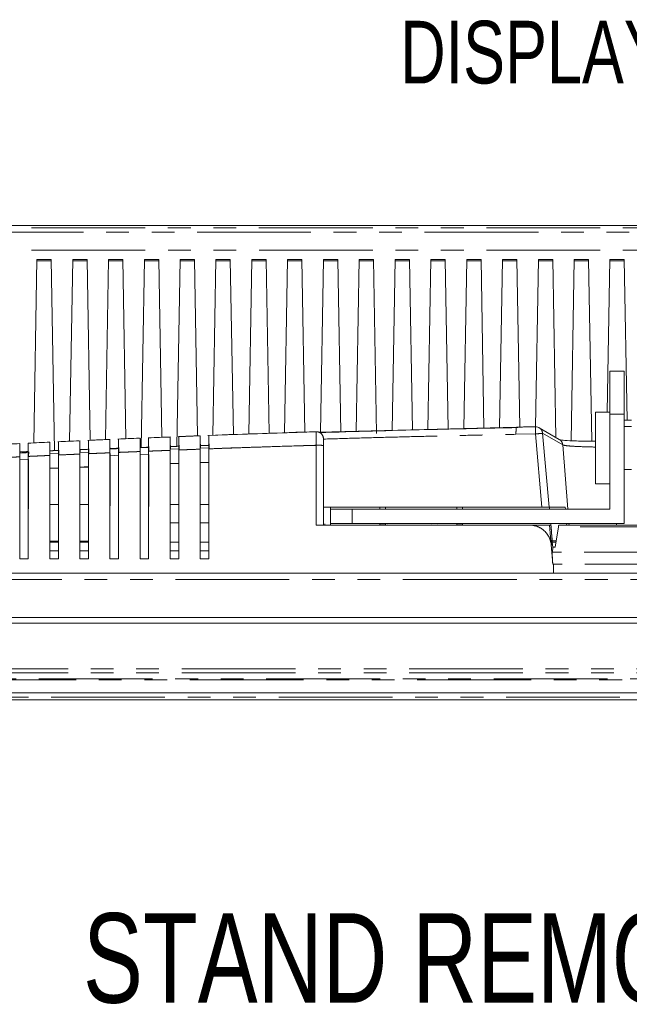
# Model space of a CAD drawing. Header units: millimetres. Extents: x 19 to 844, y 7 to 552.
# Tile 17 of 177: x 140 to 174, y 91 to 146. Entities that reach past the tile are written whole.
import ezdxf

# ---------------------------------------------------------------- set-up
doc = ezdxf.new("R2010")
doc.units = ezdxf.units.MM
doc.linetypes.add('PHANTOM', pattern=[12.7, 6.35, -1.27, 1.27, -1.27, 1.27, -1.27])
doc.styles.add('SLDTEXTSTYLE0', font='TXT', dxfattribs={"width": 0.75})

msp = doc.modelspace()

# ---------------------------------------------------------------- linework, layer by layer
at = {"color": 7, "linetype": 'Continuous', "lineweight": 15}
for p, q in [((102.648, 134.211), (270.648, 134.211)), ((141.048, 132.331), (140.869, 122.083)), ((141.848, 132.331), (141.048, 132.331)), ((142.035, 121.651), (141.848, 132.331)), ((143.048, 132.331), (142.871, 122.168)), ((143.848, 132.331), (143.048, 132.331)), ((144.025, 122.228), (143.848, 132.331)), ((145.048, 132.331), (144.873, 122.266)), ((145.848, 132.331), (145.048, 132.331)), ((146.023, 122.315), (145.848, 132.331)), ((147.048, 132.331), (146.865, 121.826)), ((147.848, 132.331), (147.048, 132.331)), ((148.022, 122.398), (147.848, 132.331)), ((149.048, 132.331), (148.866, 121.89)), ((149.848, 132.331), (149.048, 132.331)), ((150.02, 122.476), (149.848, 132.331)), ((151.048, 132.331), (150.877, 122.5)), ((151.848, 132.331), (151.048, 132.331)), ((152.019, 122.539), (151.848, 132.331)), ((153.048, 132.331), (152.878, 122.569)), ((153.848, 132.331), (153.048, 132.331)), ((154.018, 122.609), (153.848, 132.331)), ((155.048, 132.331), (154.879, 122.639)), ((155.848, 132.331), (155.048, 132.331)), ((156.017, 122.678), (155.848, 132.331)), ((157.048, 132.331), (156.88, 122.685)), ((157.848, 132.331), (157.048, 132.331)), ((158.017, 122.69), (157.848, 132.331)), ((159.048, 132.331), (158.88, 122.714)), ((159.848, 132.331), (159.048, 132.331)), ((160.018, 122.611), (159.848, 132.331)), ((161.048, 132.331), (160.881, 122.77)), ((161.848, 132.331), (161.048, 132.331)), ((162.015, 122.802), (161.848, 132.331)), ((163.048, 132.331), (162.882, 122.825)), ((163.848, 132.331), (163.048, 132.331)), ((164.014, 122.851), (163.848, 132.331)), ((165.048, 132.331), (164.883, 122.87)), ((165.848, 132.331), (165.048, 132.331)), ((166.013, 122.895), (165.848, 132.331)), ((167.048, 132.331), (166.884, 122.914)), ((167.848, 132.331), (167.048, 132.331)), ((168.012, 122.966), (167.848, 132.331)), ((169.048, 132.331), (168.885, 122.983)), ((169.848, 132.331), (169.048, 132.331)), ((170.022, 122.388), (169.848, 132.331)), ((171.048, 132.331), (170.872, 122.203)), ((171.848, 132.331), (171.048, 132.331)), ((172.026, 122.177), (171.848, 132.331)), ((173.048, 132.331), (172.899, 123.791)), ((173.848, 132.331), (173.048, 132.331)), ((174.005, 123.351), (173.848, 132.331)), ((173.848, 126.091), (173.048, 126.091)), ((173.048, 126.091), (173.048, 123.691)), ((173.848, 126.091), (173.848, 123.691)), ((173.048, 123.791), (172.248, 123.791)), ((172.248, 123.791), (172.248, 119.791)), ((173.048, 118.391), (173.048, 123.691)), ((173.848, 123.691), (173.848, 117.591)), ((173.848, 123.351), (174.248, 123.351)), ((156.674, 122.701), (150.587, 122.49)), ((156.637, 122.685), (156.638, 122.708)), ((167.83, 122.962), (156.775, 122.682)), ((167.83, 122.962), (156.775, 122.682)), ((170.214, 122.277), (169.086, 122.932)), ((174.248, 122.991), (173.848, 122.991)), ((143.456, 122.194), (142.211, 122.137)), ((142.248, 122.148), (142.248, 122.139)), ((142.248, 122.148), (142.248, 122.139)), ((143.448, 122.194), (143.448, 122.203)), ((143.448, 122.194), (143.448, 122.203)), ((145.136, 122.269), (143.892, 122.214)), ((143.928, 122.224), (143.928, 122.215)), ((143.928, 122.224), (143.928, 122.215)), ((145.128, 122.268), (145.128, 122.277)), ((145.128, 122.268), (145.128, 122.277)), ((146.816, 122.34), (145.573, 122.287)), ((145.608, 122.297), (145.608, 122.289)), ((145.608, 122.297), (145.608, 122.289)), ((146.808, 122.34), (146.808, 122.348)), ((146.808, 122.34), (146.808, 122.348)), ((148.496, 122.408), (147.254, 122.358)), ((147.288, 122.368), (147.288, 122.359)), ((147.288, 122.368), (147.288, 122.359)), ((147.288, 122.333), (147.288, 121.847)), ((147.288, 122.333), (147.288, 121.847)), ((148.488, 122.408), (148.488, 122.416)), ((148.488, 122.408), (148.488, 122.416)), ((150.176, 122.474), (148.935, 122.426)), ((148.968, 122.435), (148.968, 122.2)), ((148.968, 122.435), (148.968, 122.2)), ((150.168, 122.474), (150.168, 122.482)), ((150.168, 122.474), (150.168, 122.482)), ((140.111, 121.503), (140.111, 121.567)), ((140.591, 121.59), (140.589, 121.329)), ((142.27, 121.669), (142.268, 121.406)), ((143.928, 121.557), (143.448, 121.537)), ((143.468, 121.538), (143.47, 121.724)), ((143.95, 121.745), (143.948, 121.481)), ((145.128, 121.496), (145.132, 121.496)), ((145.132, 121.496), (145.129, 115.611)), ((145.148, 121.731), (145.149, 121.798)), ((145.629, 121.818), (145.627, 121.552)), ((146.812, 121.567), (146.809, 115.611)), ((146.828, 121.801), (146.828, 121.869)), ((147.308, 121.889), (147.306, 121.621)), ((148.968, 121.752), (148.488, 121.735)), ((148.488, 121.635), (148.491, 121.635)), ((148.491, 121.635), (148.489, 115.611)), ((148.506, 121.736), (148.507, 121.937)), ((148.969, 115.611), (148.972, 121.656)), ((148.987, 121.956), (148.985, 121.688)), ((150.648, 121.812), (150.168, 121.796)), ((150.168, 121.7), (150.171, 121.701)), ((150.171, 121.701), (150.169, 115.611)), ((150.185, 121.796), (150.187, 122.003)), ((150.649, 115.611), (150.651, 121.721)), ((150.666, 122.021), (150.665, 121.751)), ((157.048, 117.491), (157.048, 121.931)), ((157.048, 121.791), (157.048, 118.491)), ((140.092, 121.267), (140.089, 115.611)), ((140.569, 115.611), (140.572, 121.147)), ((142.248, 121.486), (141.768, 121.466)), ((141.768, 121.346), (141.772, 121.346)), ((141.772, 121.346), (141.769, 115.611)), ((141.788, 121.314), (141.788, 121.314)), ((142.252, 121.186), (142.248, 121.185)), ((142.249, 115.611), (142.252, 121.371)), ((143.448, 121.423), (143.452, 121.423)), ((143.452, 121.423), (143.449, 115.611)), ((143.467, 121.38), (143.467, 121.38)), ((143.929, 115.611), (143.932, 121.447)), ((145.609, 115.611), (145.612, 121.369)), ((147.289, 115.611), (147.292, 121.437)), ((148.488, 120.933), (148.968, 120.95)), ((148.972, 121.42), (148.968, 121.419)), ((150.168, 120.993), (150.648, 121.01)), ((150.648, 120.988), (150.168, 120.971)), ((150.651, 121.472), (150.648, 121.471)), ((141.768, 120.664), (142.248, 120.684)), ((142.248, 120.665), (141.768, 120.645)), ((143.448, 120.735), (143.928, 120.755)), ((143.928, 120.735), (143.448, 120.715)), ((148.968, 120.929), (148.488, 120.912)), ((173.848, 120.591), (174.248, 120.591)), ((172.248, 119.791), (173.048, 119.791)), ((141.768, 118.635), (142.248, 118.635)), ((143.448, 118.635), (143.928, 118.635)), ((148.968, 118.635), (148.488, 118.635)), ((150.648, 118.635), (150.168, 118.635)), ((169.248, 118.491), (157.048, 118.491)), ((157.448, 118.491), (157.448, 117.571)), ((158.648, 118.391), (157.448, 118.391)), ((158.648, 118.391), (173.048, 118.391)), ((160.2, 118.391), (160.2, 118.491)), ((160.52, 118.491), (160.52, 118.391)), ((164.488, 118.391), (164.488, 118.491)), ((164.808, 118.491), (164.808, 118.391)), ((169.648, 118.491), (170.549, 118.491)), ((169.671, 118.391), (169.663, 118.491)), ((170.549, 118.491), (170.558, 118.391)), ((148.968, 117.619), (148.488, 117.618)), ((150.648, 117.619), (150.168, 117.619)), ((157.048, 117.491), (168.606, 117.491)), ((157.128, 117.491), (157.128, 117.571)), ((158.648, 117.591), (157.448, 117.591)), ((157.448, 117.571), (157.448, 117.491)), ((173.848, 117.591), (158.648, 117.591)), ((160.2, 117.571), (160.2, 117.591)), ((160.2, 117.571), (160.52, 117.571)), ((160.2, 117.571), (160.2, 117.491)), ((160.52, 117.591), (160.52, 117.571)), ((160.52, 117.571), (160.52, 117.491)), ((160.648, 117.507), (160.632, 117.491)), ((163.064, 117.491), (163.048, 117.507)), ((163.448, 117.507), (163.432, 117.491)), ((164.488, 117.571), (164.488, 117.591)), ((164.488, 117.571), (164.808, 117.571)), ((164.488, 117.507), (164.488, 117.571)), ((164.808, 117.591), (164.808, 117.571)), ((164.808, 117.571), (164.808, 117.507)), ((165.864, 117.491), (165.848, 117.507)), ((168.645, 117.491), (168.568, 117.491)), ((168.834, 117.491), (169.748, 117.491)), ((169.671, 117.491), (169.853, 115.318)), ((169.828, 116.611), (169.742, 117.591)), ((170.164, 117.396), (169.978, 116.255)), ((203.099, 117.491), (170.198, 117.491)), ((170.628, 117.591), (170.637, 117.491)), ((173.41, 117.492), (173.41, 117.591)), ((143.448, 116.599), (143.928, 116.599)), ((169.84, 116.396), (169.735, 116.771)), ((169.828, 116.611), (170.036, 116.611)), ((141.768, 116.531), (141.768, 116.531)), ((142.249, 116.531), (141.769, 116.531)), ((143.448, 116.531), (143.448, 116.531)), ((143.929, 116.531), (143.449, 116.531)), ((148.488, 116.531), (148.488, 116.531)), ((148.968, 116.531), (148.489, 116.531)), ((150.168, 116.531), (150.168, 116.531)), ((150.648, 116.531), (150.169, 116.531)), ((169.763, 116.396), (169.853, 115.318)), ((170.023, 116.531), (169.828, 116.531)), ((169.852, 116.256), (169.831, 115.984)), ((169.852, 116.256), (169.84, 116.396)), ((169.852, 116.256), (169.978, 116.255)), ((169.852, 116.256), (169.978, 116.255)), ((140.088, 115.611), (140.568, 115.611)), ((142.248, 115.611), (141.768, 115.611)), ((143.928, 115.611), (143.448, 115.611)), ((145.128, 115.611), (145.608, 115.611)), ((146.808, 115.611), (147.289, 115.613)), ((146.808, 115.611), (147.288, 115.611)), ((148.488, 115.611), (148.969, 115.613)), ((148.968, 115.611), (148.488, 115.611)), ((150.648, 115.611), (150.168, 115.611)), ((313.406, 114.811), (59.89, 114.811)), ((108.761, 112.332), (313.406, 112.331)), ((108.771, 112.331), (313.41, 112.331)), ((108.678, 112.011), (313.425, 112.011)), ((313.937, 108.131), (59.36, 108.131)), ((313.3, 107.731), (59.997, 107.731))]:
    msp.add_line(p, q, dxfattribs=at)
at = {"color": 8, "linetype": 'PHANTOM', "lineweight": 0}
for p, q in [((102.648, 134.099), (270.648, 134.099)), ((270.648, 133.852), (102.648, 133.852)), ((102.651, 132.841), (270.648, 132.841)), ((141.047, 132.251), (141.85, 132.251)), ((143.047, 132.251), (143.85, 132.251)), ((145.047, 132.251), (145.85, 132.251)), ((147.047, 132.251), (147.85, 132.251)), ((149.047, 132.251), (149.85, 132.251)), ((151.047, 132.251), (151.85, 132.251)), ((153.047, 132.251), (153.85, 132.251)), ((155.047, 132.251), (155.85, 132.251)), ((157.047, 132.251), (157.85, 132.251)), ((159.047, 132.251), (159.85, 132.251)), ((161.047, 132.251), (161.85, 132.251)), ((163.047, 132.251), (163.85, 132.251)), ((165.047, 132.251), (165.85, 132.251)), ((167.047, 132.251), (167.85, 132.251)), ((169.047, 132.251), (169.85, 132.251)), ((171.047, 132.251), (171.85, 132.251)), ((173.047, 132.251), (173.85, 132.251)), ((173.048, 123.691), (173.848, 123.691)), ((169.648, 118.491), (169.286, 122.618)), ((169.286, 122.618), (170.408, 121.967)), ((167.797, 122.562), (168.889, 122.583)), ((168.889, 122.583), (169.248, 118.491)), ((156.646, 121.951), (156.648, 117.491)), ((170.695, 118.391), (170.408, 121.967)), ((140.088, 121.146), (140.568, 121.168)), ((145.128, 121.369), (145.608, 121.389)), ((146.808, 121.438), (147.288, 121.457)), ((157.048, 117.571), (157.048, 118.491)), ((158.648, 117.591), (158.648, 118.391)), ((203.132, 117.396), (170.164, 117.396)), ((170.767, 117.491), (170.759, 117.591)), ((141.768, 116.051), (141.768, 116.051)), ((141.769, 116.051), (142.249, 116.051)), ((143.448, 116.051), (143.448, 116.051)), ((143.449, 116.051), (143.929, 116.051)), ((148.488, 116.051), (148.488, 116.051)), ((148.489, 116.051), (148.968, 116.051)), ((150.168, 116.051), (150.168, 116.051)), ((150.169, 116.051), (150.648, 116.051)), ((169.84, 116.396), (169.763, 116.396)), ((203.363, 115.984), (169.831, 115.984)), ((169.853, 115.318), (169.897, 115.319)), ((169.897, 115.319), (169.895, 114.811)), ((203.399, 115.319), (169.897, 115.319)), ((59.89, 114.446), (313.406, 114.446)), ((60.236, 109.474), (313.061, 109.474)), ((60.236, 109.248), (313.061, 109.248)), ((312.607, 108.911), (60.69, 108.911)), ((60.69, 108.845), (312.607, 108.845)), ((313.3, 107.891), (59.997, 107.891))]:
    msp.add_line(p, q, dxfattribs=at)
at = {"color": 7, "linetype": 'Continuous', "lineweight": 15, "flags": 128}
for points in [[(156.637, 122.693), (156.637, 122.695), (156.637, 122.708)], [(156.637, 122.693), (156.637, 122.695), (156.637, 122.708)], [(150.168, 115.611), (150.437, 115.612), (150.648, 115.612)]]:
    msp.add_lwpolyline(points, dxfattribs=at)
at = {"color": 7, "linetype": 'Continuous', "lineweight": 15}
for start, end in [(72.0544, 91.0599), (51.5967, 72.0544)]:
    msp.add_arc((168.889, 122.583), 0.4, start, end, dxfattribs=at)
for points in [[(150.648, 122.5), (152.648, 122.576), (154.644, 122.645), (156.637, 122.708)], [(150.648, 122.5), (152.648, 122.576), (154.644, 122.645), (156.637, 122.708)], [(140.088, 122.046), (139.688, 122.026), (139.288, 122.007), (138.888, 121.987)], [(141.768, 122.126), (141.368, 122.107), (140.968, 122.088), (140.568, 122.069)], [(143.928, 122.224), (144.329, 122.242), (144.729, 122.259), (145.128, 122.277)], [(143.928, 122.224), (144.329, 122.242), (144.729, 122.259), (145.128, 122.277)], [(147.288, 122.368), (147.688, 122.384), (148.088, 122.4), (148.488, 122.416)], [(147.288, 122.368), (147.688, 122.384), (148.088, 122.4), (148.488, 122.416)], [(140.088, 121.516), (140.248, 121.524), (140.408, 121.531), (140.568, 121.539)], [(145.128, 121.742), (145.288, 121.749), (145.448, 121.755), (145.608, 121.762)], [(146.808, 121.811), (146.968, 121.818), (147.128, 121.824), (147.288, 121.831)], [(157.048, 118.496), (157.048, 118.161), (157.048, 117.826), (157.048, 117.491)], [(169.748, 117.491), (169.782, 117.08), (169.817, 116.668), (169.852, 116.256)]]:
    msp.add_open_spline(points, degree=3, dxfattribs=at)
at = {"color": 8, "linetype": 'PHANTOM', "lineweight": 0}
for points, knots in [([(156.646, 121.951), (156.645, 122.011), (156.643, 122.128), (156.641, 122.323), (156.638, 122.521), (156.635, 122.665), (156.637, 122.68), (156.637, 122.685)], [0, 0, 0, 0, 0.166958, 0.322223, 0.574189, 0.858461, 1, 1, 1, 1]), ([(167.816, 122.934), (167.816, 122.934), (167.812, 122.918), (167.806, 122.85), (167.799, 122.719), (167.798, 122.615), (167.797, 122.562)], [0, 0, 0, 0, 0.013033, 0.346817, 0.672719, 1, 1, 1, 1]), ([(168.889, 122.583), (168.888, 122.637), (168.887, 122.691), (168.885, 122.791), (168.884, 122.836), (168.883, 122.911), (168.882, 122.94), (168.881, 122.977), (168.881, 122.985), (168.881, 122.982)], [0, 0, 0, 0, 0.25, 0.25, 0.5, 0.5, 0.75, 0.75, 1, 1, 1, 1]), ([(169.286, 122.618), (169.277, 122.617), (169.231, 122.613), (169.085, 122.6), (168.987, 122.592), (168.889, 122.583)], [0, 0, 0, 0, 0.5, 0.5, 1, 1, 1, 1]), ([(169.134, 122.894), (169.142, 122.89), (169.192, 122.861), (169.255, 122.764), (169.276, 122.667), (169.286, 122.618)], [0, 0, 0, 0, 0.0776322, 0.5388161, 1, 1, 1, 1]), ([(157.049, 122.294), (157.646, 122.312), (158.84, 122.347), (160.631, 122.397), (162.422, 122.443), (164.214, 122.486), (166.005, 122.526), (167.2, 122.55), (167.797, 122.562)], [0, 0, 0, 0, 0.166669, 0.333337, 0.500004, 0.66667, 0.833335, 1, 1, 1, 1]), ([(170.408, 121.967), (170.398, 122.016), (170.379, 122.114), (170.301, 122.223), (170.233, 122.259), (170.208, 122.272)], [0, 0, 0, 0, 0.391089, 0.782178, 1, 1, 1, 1]), ([(143.928, 121.48), (144.012, 121.484), (144.212, 121.492), (144.528, 121.505), (144.845, 121.518), (145.045, 121.527), (145.128, 121.53)], [0, 0, 0, 0, 0.208404, 0.5, 0.791725, 1, 1, 1, 1]), ([(145.608, 121.552), (145.692, 121.555), (145.892, 121.564), (146.208, 121.576), (146.525, 121.588), (146.725, 121.597), (146.808, 121.6)], [0, 0, 0, 0, 0.208401, 0.5, 0.791723, 1, 1, 1, 1]), ([(147.288, 121.621), (147.372, 121.624), (147.572, 121.632), (147.888, 121.644), (148.205, 121.656), (148.405, 121.664), (148.488, 121.667)], [0, 0, 0, 0, 0.208398, 0.5, 0.791721, 1, 1, 1, 1]), ([(148.968, 121.687), (149.052, 121.69), (149.252, 121.698), (149.652, 121.712), (149.968, 121.724), (150.168, 121.731)], [0, 0, 0, 0, 0.208395, 0.5, 1, 1, 1, 1]), ([(150.648, 121.75), (150.908, 121.76), (151.501, 121.782), (152.5, 121.817), (153.824, 121.861), (155.23, 121.906), (156.23, 121.937), (156.646, 121.951)], [0, 0, 0, 0, 0.129832, 0.296498, 0.499998, 0.791884, 1, 1, 1, 1]), ([(156.646, 121.951), (156.656, 121.951), (156.679, 121.951), (156.716, 121.951), (156.76, 121.951), (156.817, 121.95), (156.878, 121.949), (156.939, 121.947), (156.988, 121.943), (157.023, 121.939), (157.045, 121.935), (157.047, 121.933), (157.048, 121.931)], [0, 0, 0, 0, 0.0482657, 0.1078963, 0.1796405, 0.264093, 0.3915815, 0.5118127, 0.6404208, 0.7660514, 0.8864737, 1, 1, 1, 1]), ([(170.408, 121.967), (170.476, 121.95), (170.612, 121.915), (171.266, 121.878), (171.85, 121.855), (172.209, 121.852), (172.248, 121.852)], [0, 0, 0, 0, 0.327262, 0.653382, 0.962268, 1, 1, 1, 1]), ([(138.888, 121.248), (138.972, 121.252), (139.172, 121.262), (139.488, 121.276), (139.805, 121.291), (140.005, 121.3), (140.088, 121.304)], [0, 0, 0, 0, 0.208413, 0.499999, 0.791731, 1, 1, 1, 1]), ([(140.568, 121.328), (140.652, 121.332), (140.852, 121.341), (141.168, 121.355), (141.485, 121.369), (141.685, 121.378), (141.768, 121.382)], [0, 0, 0, 0, 0.2084102, 0.4999995, 0.7917291, 1, 1, 1, 1]), ([(142.248, 121.405), (142.332, 121.409), (142.532, 121.418), (142.848, 121.432), (143.165, 121.445), (143.365, 121.454), (143.448, 121.458)], [0, 0, 0, 0, 0.208407, 0.5, 0.791727, 1, 1, 1, 1])]:
    msp.add_open_spline(points, degree=3, knots=knots, dxfattribs=at)
at = {"color": 7, "linetype": 'Continuous', "lineweight": 15}
for points, knots in [([(157.048, 122.308), (157.048, 122.322), (157.047, 122.349), (157.041, 122.389), (157.031, 122.428), (157.017, 122.466), (156.999, 122.502), (156.978, 122.535), (156.955, 122.566), (156.93, 122.593), (156.903, 122.617), (156.876, 122.637), (156.848, 122.655), (156.821, 122.669), (156.794, 122.681), (156.768, 122.69), (156.743, 122.697), (156.719, 122.702), (156.697, 122.705), (156.676, 122.707), (156.656, 122.708), (156.644, 122.708), (156.638, 122.708)], [0, 0, 0, 0, 0.0633015, 0.1270712, 0.1908953, 0.2543528, 0.3170297, 0.378534, 0.4385073, 0.4966345, 0.5526499, 0.6063402, 0.6575441, 0.7061496, 0.7520894, 0.795335, 0.8358908, 0.8737874, 0.9090759, 0.9418222, 0.9721028, 1, 1, 1, 1]), ([(167.897, 122.937), (166.188, 122.901), (162.489, 122.824), (158.791, 122.715), (156.801, 122.656)], [0, 0, 0, 0, 0.461937, 1, 1, 1, 1]), ([(167.829, 122.963), (167.827, 122.962), (167.822, 122.961), (167.818, 122.943), (167.816, 122.934)], [0, 0, 0, 0, 0.5282516, 1, 1, 1, 1]), ([(168.881, 122.982), (168.831, 122.981), (168.73, 122.979), (168.579, 122.977), (168.429, 122.974), (168.291, 122.971), (168.176, 122.969), (168.101, 122.967), (168.023, 122.966), (167.938, 122.964), (167.863, 122.963), (167.829, 122.963)], [0, 0, 0, 0, 0.143561, 0.286855, 0.429925, 0.572716, 0.67956, 0.757405, 0.78621, 0.903493, 1, 1, 1, 1]), ([(140.088, 121.304), (140.088, 121.32), (140.088, 121.354), (140.088, 121.403), (140.088, 121.453), (140.088, 121.504), (140.088, 121.553), (140.088, 121.63), (140.089, 121.733), (140.088, 121.834), (140.088, 121.91), (140.088, 121.963), (140.088, 122.004), (140.088, 122.031), (140.088, 122.046), (140.088, 122.046), (140.088, 122.046)], [0, 0, 0, 0, 0.040122, 0.081154, 0.123044, 0.165729, 0.209139, 0.253194, 0.370491, 0.502026, 0.58754, 0.672971, 0.757588, 0.840695, 0.921673, 1, 1, 1, 1]), ([(140.568, 122.069), (140.568, 122.069), (140.568, 122.07), (140.568, 122.066), (140.568, 122.057), (140.568, 122.044), (140.568, 122.026), (140.568, 122.003), (140.568, 121.975), (140.568, 121.943), (140.568, 121.907), (140.568, 121.85), (140.568, 121.76), (140.568, 121.643), (140.568, 121.528), (140.568, 121.428), (140.568, 121.361), (140.568, 121.328)], [0, 0, 0, 0, 0.047105, 0.095199, 0.144176, 0.193916, 0.244286, 0.295143, 0.346334, 0.3977, 0.449079, 0.500309, 0.616791, 0.748075, 0.835081, 0.91923, 1, 1, 1, 1]), ([(141.768, 121.382), (141.768, 121.399), (141.768, 121.432), (141.768, 121.482), (141.768, 121.532), (141.768, 121.582), (141.768, 121.632), (141.768, 121.709), (141.769, 121.812), (141.768, 121.914), (141.768, 121.99), (141.768, 122.043), (141.768, 122.084), (141.768, 122.111), (141.768, 122.126), (141.768, 122.126), (141.768, 122.126)], [0, 0, 0, 0, 0.040101, 0.081118, 0.122998, 0.165681, 0.209095, 0.25316, 0.37063, 0.502011, 0.587501, 0.672924, 0.757543, 0.840662, 0.921657, 1, 1, 1, 1]), ([(143.414, 122.201), (143.201, 122.191), (142.813, 122.174), (142.424, 122.156), (142.248, 122.148)], [0, 0, 0, 0, 0.546761, 1, 1, 1, 1]), ([(143.414, 122.201), (143.201, 122.191), (142.813, 122.174), (142.424, 122.156), (142.248, 122.148)], [0, 0, 0, 0, 0.546761, 1, 1, 1, 1]), ([(142.248, 122.124), (142.248, 122.119), (142.248, 122.104), (142.248, 121.956), (142.248, 121.712), (142.248, 121.508), (142.248, 121.405)], [0, 0, 0, 0, 0.144575, 0.428232, 0.711889, 1, 1, 1, 1]), ([(143.448, 121.458), (143.448, 121.561), (143.448, 121.766), (143.448, 122.011), (143.448, 122.16), (143.448, 122.174), (143.448, 122.179)], [0, 0, 0, 0, 0.288964, 0.573523, 0.857362, 1, 1, 1, 1]), ([(143.928, 122.2), (143.928, 122.195), (143.928, 122.181), (143.928, 122.032), (143.928, 121.787), (143.928, 121.583), (143.928, 121.48)], [0, 0, 0, 0, 0.144269, 0.428022, 0.711774, 1, 1, 1, 1]), ([(145.128, 121.53), (145.128, 121.634), (145.128, 121.839), (145.128, 122.085), (145.128, 122.234), (145.128, 122.249), (145.128, 122.254)], [0, 0, 0, 0, 0.289048, 0.573744, 0.857708, 1, 1, 1, 1]), ([(146.774, 122.347), (146.561, 122.338), (146.173, 122.321), (145.784, 122.305), (145.608, 122.297)], [0, 0, 0, 0, 0.546828, 1, 1, 1, 1]), ([(146.774, 122.347), (146.561, 122.338), (146.173, 122.321), (145.784, 122.305), (145.608, 122.297)], [0, 0, 0, 0, 0.546828, 1, 1, 1, 1]), ([(145.608, 122.274), (145.608, 122.269), (145.608, 122.254), (145.608, 122.105), (145.608, 121.86), (145.608, 121.655), (145.608, 121.552)], [0, 0, 0, 0, 0.143972, 0.427818, 0.711663, 1, 1, 1, 1]), ([(146.808, 121.6), (146.808, 121.704), (146.808, 121.91), (146.808, 122.156), (146.808, 122.305), (146.808, 122.32), (146.808, 122.325)], [0, 0, 0, 0, 0.289128, 0.573959, 0.858044, 1, 1, 1, 1]), ([(147.288, 122.344), (147.288, 122.339), (147.288, 122.325), (147.288, 122.175), (147.288, 121.929), (147.288, 121.724), (147.288, 121.621)], [0, 0, 0, 0, 0.143683, 0.427619, 0.711556, 1, 1, 1, 1]), ([(148.488, 121.667), (148.488, 121.771), (148.488, 121.978), (148.488, 122.225), (148.488, 122.374), (148.488, 122.388), (148.488, 122.393)], [0, 0, 0, 0, 0.289207, 0.574168, 0.858371, 1, 1, 1, 1]), ([(150.134, 122.481), (149.921, 122.473), (149.533, 122.458), (149.144, 122.442), (148.968, 122.435)], [0, 0, 0, 0, 0.546897, 1, 1, 1, 1]), ([(150.134, 122.481), (149.921, 122.473), (149.533, 122.458), (149.144, 122.442), (148.968, 122.435)], [0, 0, 0, 0, 0.546897, 1, 1, 1, 1]), ([(148.968, 122.412), (148.968, 122.407), (148.968, 122.393), (148.968, 122.243), (148.968, 121.996), (148.968, 121.791), (148.968, 121.687)], [0, 0, 0, 0, 0.143403, 0.427427, 0.711451, 1, 1, 1, 1]), ([(150.168, 121.731), (150.168, 121.836), (150.168, 122.043), (150.168, 122.29), (150.168, 122.44), (150.168, 122.454), (150.168, 122.459)], [0, 0, 0, 0, 0.289282, 0.574372, 0.858689, 1, 1, 1, 1]), ([(150.648, 122.477), (150.648, 122.472), (150.648, 122.458), (150.648, 122.307), (150.648, 122.06), (150.648, 121.854), (150.648, 121.75)], [0, 0, 0, 0, 0.1425664, 0.4275214, 0.7123365, 1, 1, 1, 1]), ([(157.048, 121.931), (157.048, 121.942), (157.048, 121.969), (157.048, 122.019), (157.048, 122.081), (157.048, 122.147), (157.048, 122.205), (157.048, 122.252), (157.048, 122.287), (157.048, 122.303), (157.048, 122.308), (157.048, 122.308), (157.048, 122.308)], [0, 0, 0, 0, 0.054237, 0.127639, 0.249743, 0.374329, 0.504522, 0.634284, 0.757362, 0.876568, 0.952314, 1, 1, 1, 1]), ([(172.248, 122.177), (172.205, 122.176), (171.796, 122.173), (171.143, 122.187), (170.44, 122.216), (170.308, 122.244), (170.242, 122.259)], [0, 0, 0, 0, 0.037919, 0.360655, 0.681397, 1, 1, 1, 1]), ([(140.568, 121.604), (140.568, 121.603), (140.567, 121.603), (140.561, 121.601), (140.552, 121.6), (140.538, 121.598), (140.52, 121.596), (140.496, 121.594), (140.463, 121.592), (140.422, 121.589), (140.377, 121.587), (140.329, 121.585), (140.282, 121.583), (140.237, 121.582), (140.195, 121.581), (140.147, 121.581), (140.098, 121.582), (140.092, 121.584), (140.088, 121.585)], [0, 0, 0, 0, 0.042962, 0.084344, 0.124867, 0.165299, 0.206411, 0.24894, 0.312157, 0.374389, 0.43685, 0.499704, 0.56249, 0.625067, 0.687388, 0.750745, 0.874904, 1, 1, 1, 1]), ([(140.568, 121.604), (140.568, 121.603), (140.567, 121.603), (140.561, 121.601), (140.552, 121.6), (140.538, 121.598), (140.52, 121.596), (140.496, 121.594), (140.463, 121.592), (140.422, 121.589), (140.377, 121.587), (140.329, 121.585), (140.282, 121.583), (140.237, 121.582), (140.195, 121.581), (140.147, 121.581), (140.098, 121.582), (140.092, 121.584), (140.088, 121.585)], [0, 0, 0, 0, 0.042962, 0.084344, 0.124867, 0.165299, 0.206411, 0.24894, 0.312157, 0.374389, 0.43685, 0.499704, 0.56249, 0.625067, 0.687388, 0.750745, 0.874904, 1, 1, 1, 1]), ([(140.088, 121.585), (140.089, 121.585), (140.09, 121.584), (140.096, 121.583), (140.106, 121.582), (140.12, 121.582), (140.137, 121.581), (140.158, 121.581), (140.182, 121.581), (140.208, 121.582), (140.237, 121.582), (140.267, 121.583), (140.298, 121.584), (140.345, 121.586), (140.418, 121.589), (140.495, 121.594), (140.544, 121.598), (140.565, 121.602), (140.567, 121.603), (140.568, 121.604)], [0, 0, 0, 0, 0.041735, 0.083483, 0.125246, 0.167027, 0.208826, 0.250647, 0.29249, 0.334357, 0.37625, 0.418171, 0.460122, 0.502105, 0.607036, 0.75115, 0.852067, 0.935039, 1, 1, 1, 1]), ([(140.568, 121.168), (140.568, 121.181), (140.568, 121.206), (140.568, 121.243), (140.568, 121.278), (140.568, 121.31), (140.568, 121.339), (140.568, 121.366), (140.568, 121.39), (140.568, 121.412), (140.568, 121.444), (140.568, 121.481), (140.568, 121.514), (140.568, 121.535), (140.568, 121.537), (140.568, 121.539)], [0, 0, 0, 0, 0.065119, 0.127866, 0.188242, 0.246246, 0.301879, 0.355141, 0.406031, 0.45455, 0.500698, 0.6296, 0.755778, 0.879242, 1, 1, 1, 1]), ([(142.248, 121.668), (142.248, 121.668), (142.247, 121.667), (142.241, 121.666), (142.232, 121.664), (142.218, 121.662), (142.2, 121.661), (142.176, 121.659), (142.143, 121.656), (142.102, 121.654), (142.057, 121.652), (142.009, 121.65), (141.962, 121.648), (141.917, 121.647), (141.875, 121.646), (141.826, 121.646), (141.778, 121.647), (141.772, 121.649), (141.768, 121.65)], [0, 0, 0, 0, 0.042959, 0.084339, 0.12486, 0.16529, 0.2064, 0.248926, 0.312136, 0.374361, 0.436824, 0.499684, 0.562482, 0.625066, 0.68739, 0.750755, 0.874909, 1, 1, 1, 1]), ([(142.248, 121.668), (142.248, 121.668), (142.247, 121.667), (142.241, 121.666), (142.232, 121.664), (142.218, 121.662), (142.2, 121.661), (142.176, 121.659), (142.143, 121.656), (142.102, 121.654), (142.057, 121.652), (142.009, 121.65), (141.962, 121.648), (141.917, 121.647), (141.875, 121.646), (141.826, 121.646), (141.778, 121.647), (141.772, 121.649), (141.768, 121.65)], [0, 0, 0, 0, 0.042959, 0.084339, 0.12486, 0.16529, 0.2064, 0.248926, 0.312136, 0.374361, 0.436824, 0.499684, 0.562482, 0.625066, 0.68739, 0.750755, 0.874909, 1, 1, 1, 1]), ([(141.768, 121.65), (141.769, 121.65), (141.77, 121.649), (141.776, 121.648), (141.786, 121.647), (141.8, 121.647), (141.818, 121.646), (141.839, 121.646), (141.863, 121.646), (141.889, 121.647), (141.917, 121.647), (141.947, 121.648), (141.978, 121.649), (142.026, 121.65), (142.099, 121.654), (142.176, 121.658), (142.224, 121.663), (142.245, 121.666), (142.247, 121.668), (142.248, 121.668)], [0, 0, 0, 0, 0.042101, 0.084149, 0.126147, 0.168095, 0.209996, 0.251851, 0.293662, 0.335431, 0.377159, 0.41885, 0.460503, 0.502121, 0.608817, 0.751181, 0.854009, 0.936976, 1, 1, 1, 1]), ([(143.448, 121.713), (143.449, 121.713), (143.45, 121.712), (143.456, 121.711), (143.466, 121.71), (143.481, 121.709), (143.499, 121.709), (143.52, 121.709), (143.543, 121.709), (143.57, 121.709), (143.598, 121.709), (143.628, 121.71), (143.658, 121.711), (143.706, 121.712), (143.779, 121.716), (143.857, 121.72), (143.905, 121.725), (143.925, 121.728), (143.927, 121.73), (143.928, 121.73)], [0, 0, 0, 0, 0.042466, 0.084813, 0.127043, 0.169159, 0.21116, 0.25305, 0.294831, 0.336502, 0.378068, 0.419529, 0.460887, 0.502144, 0.610342, 0.751213, 0.856327, 0.93929, 1, 1, 1, 1]), ([(143.928, 121.73), (143.925, 121.729), (143.919, 121.726), (143.862, 121.721), (143.797, 121.717), (143.737, 121.714), (143.689, 121.712), (143.642, 121.71), (143.582, 121.709), (143.528, 121.708), (143.488, 121.709), (143.475, 121.709), (143.47, 121.71)], [0, 0, 0, 0, 0.143854, 0.286773, 0.431489, 0.503878, 0.576732, 0.64952, 0.722053, 0.867083, 0.940787, 1, 1, 1, 1]), ([(143.928, 121.73), (143.925, 121.729), (143.919, 121.726), (143.862, 121.721), (143.797, 121.717), (143.737, 121.714), (143.689, 121.712), (143.642, 121.71), (143.582, 121.709), (143.528, 121.708), (143.488, 121.709), (143.475, 121.709), (143.47, 121.71)], [0, 0, 0, 0, 0.143854, 0.286773, 0.431489, 0.503878, 0.576732, 0.64952, 0.722053, 0.867083, 0.940787, 1, 1, 1, 1]), ([(143.928, 121.48), (144.028, 121.484), (144.227, 121.493), (144.627, 121.51), (144.928, 121.521), (145.128, 121.529)], [0, 0, 0, 0, 0.248378, 0.498781, 1, 1, 1, 1]), ([(145.128, 121.773), (145.129, 121.773), (145.13, 121.772), (145.136, 121.771), (145.147, 121.77), (145.161, 121.769), (145.179, 121.769), (145.2, 121.769), (145.224, 121.769), (145.25, 121.769), (145.279, 121.769), (145.308, 121.77), (145.339, 121.77), (145.387, 121.772), (145.46, 121.775), (145.538, 121.78), (145.586, 121.784), (145.606, 121.788), (145.608, 121.789), (145.608, 121.79)], [0, 0, 0, 0, 0.042829, 0.085474, 0.127936, 0.170218, 0.212321, 0.254247, 0.295996, 0.337572, 0.378976, 0.42021, 0.461275, 0.502174, 0.611666, 0.751249, 0.859143, 0.942103, 1, 1, 1, 1]), ([(145.128, 115.611), (145.128, 116.603), (145.128, 118.576), (145.128, 120.548), (145.128, 121.53)], [0, 0, 0, 0, 0.502318, 1, 1, 1, 1]), ([(145.128, 121.529), (145.128, 120.531), (145.128, 118.559), (145.128, 116.586), (145.128, 115.611)], [0, 0, 0, 0, 0.505866, 1, 1, 1, 1]), ([(145.608, 121.79), (145.608, 121.789), (145.607, 121.789), (145.601, 121.787), (145.592, 121.785), (145.578, 121.784), (145.56, 121.782), (145.536, 121.78), (145.503, 121.778), (145.462, 121.775), (145.417, 121.773), (145.369, 121.771), (145.322, 121.77), (145.277, 121.769), (145.235, 121.768), (145.198, 121.768), (145.167, 121.769), (145.153, 121.77), (145.146, 121.77)], [0, 0, 0, 0, 0.049059, 0.096316, 0.142592, 0.188765, 0.235714, 0.284278, 0.356458, 0.427509, 0.498852, 0.570659, 0.642405, 0.713896, 0.785087, 0.857475, 0.930113, 1, 1, 1, 1]), ([(145.608, 121.79), (145.608, 121.789), (145.607, 121.789), (145.601, 121.787), (145.592, 121.785), (145.578, 121.784), (145.56, 121.782), (145.536, 121.78), (145.503, 121.778), (145.462, 121.775), (145.417, 121.773), (145.369, 121.771), (145.322, 121.77), (145.277, 121.769), (145.235, 121.768), (145.198, 121.768), (145.167, 121.769), (145.153, 121.77), (145.146, 121.77)], [0, 0, 0, 0, 0.049059, 0.096316, 0.142592, 0.188765, 0.235714, 0.284278, 0.356458, 0.427509, 0.498852, 0.570659, 0.642405, 0.713896, 0.785087, 0.857475, 0.930113, 1, 1, 1, 1]), ([(145.608, 121.389), (145.608, 121.403), (145.608, 121.43), (145.608, 121.47), (145.608, 121.508), (145.608, 121.544), (145.608, 121.578), (145.608, 121.609), (145.608, 121.637), (145.608, 121.662), (145.608, 121.684), (145.608, 121.704), (145.608, 121.72), (145.608, 121.733), (145.608, 121.744), (145.608, 121.752), (145.608, 121.758), (145.608, 121.761), (145.608, 121.762), (145.608, 121.762)], [0, 0, 0, 0, 0.069628, 0.137904, 0.204828, 0.270401, 0.334622, 0.397493, 0.459013, 0.519182, 0.578001, 0.635471, 0.691591, 0.746362, 0.799785, 0.851859, 0.902586, 0.951966, 1, 1, 1, 1]), ([(145.608, 121.552), (145.717, 121.556), (145.945, 121.566), (146.345, 121.582), (146.636, 121.593), (146.808, 121.599)], [0, 0, 0, 0, 0.27183, 0.57028, 1, 1, 1, 1]), ([(145.609, 115.613), (145.609, 116.598), (145.608, 118.578), (145.608, 120.557), (145.608, 121.552)], [0, 0, 0, 0, 0.4977212, 1, 1, 1, 1]), ([(145.608, 121.552), (145.608, 120.567), (145.608, 118.587), (145.608, 116.607), (145.608, 115.612)], [0, 0, 0, 0, 0.4974, 1, 1, 1, 1]), ([(146.808, 121.831), (146.809, 121.831), (146.809, 121.83), (146.815, 121.829), (146.824, 121.828), (146.837, 121.827), (146.852, 121.826), (146.871, 121.826), (146.892, 121.826), (146.915, 121.826), (146.94, 121.826), (146.966, 121.826), (146.993, 121.827), (147.021, 121.828), (147.068, 121.829), (147.14, 121.832), (147.218, 121.837), (147.267, 121.841), (147.286, 121.845), (147.288, 121.846), (147.288, 121.847)], [0, 0, 0, 0, 0.03988, 0.079547, 0.119003, 0.158249, 0.197286, 0.236117, 0.274741, 0.31316, 0.351377, 0.389391, 0.427205, 0.46482, 0.502238, 0.612851, 0.751305, 0.86265, 0.945604, 1, 1, 1, 1]), ([(146.808, 115.611), (146.808, 116.613), (146.808, 118.61), (146.808, 120.606), (146.808, 121.6)], [0, 0, 0, 0, 0.501925, 1, 1, 1, 1]), ([(146.808, 121.599), (146.808, 120.591), (146.808, 118.596), (146.808, 116.6), (146.808, 115.611)], [0, 0, 0, 0, 0.504902, 1, 1, 1, 1]), ([(147.288, 121.847), (147.288, 121.846), (147.287, 121.846), (147.281, 121.844), (147.272, 121.842), (147.258, 121.841), (147.24, 121.839), (147.216, 121.837), (147.183, 121.835), (147.142, 121.832), (147.097, 121.83), (147.049, 121.828), (147.002, 121.827), (146.957, 121.826), (146.915, 121.826), (146.878, 121.826), (146.847, 121.826), (146.833, 121.827), (146.826, 121.827)], [0, 0, 0, 0, 0.049057, 0.096311, 0.142586, 0.188757, 0.235704, 0.284265, 0.356437, 0.42748, 0.498823, 0.570633, 0.642388, 0.713884, 0.78508, 0.857475, 0.930113, 1, 1, 1, 1]), ([(147.288, 121.847), (147.288, 121.846), (147.287, 121.846), (147.281, 121.844), (147.272, 121.842), (147.258, 121.841), (147.24, 121.839), (147.216, 121.837), (147.183, 121.835), (147.142, 121.832), (147.097, 121.83), (147.049, 121.828), (147.002, 121.827), (146.957, 121.826), (146.915, 121.826), (146.878, 121.826), (146.847, 121.826), (146.833, 121.827), (146.826, 121.827)], [0, 0, 0, 0, 0.049057, 0.096311, 0.142586, 0.188757, 0.235704, 0.284265, 0.356437, 0.42748, 0.498823, 0.570633, 0.642388, 0.713884, 0.78508, 0.857475, 0.930113, 1, 1, 1, 1]), ([(147.288, 121.457), (147.288, 121.471), (147.288, 121.498), (147.288, 121.538), (147.288, 121.577), (147.288, 121.613), (147.288, 121.646), (147.288, 121.677), (147.288, 121.705), (147.288, 121.731), (147.288, 121.753), (147.288, 121.772), (147.288, 121.789), (147.288, 121.802), (147.288, 121.813), (147.288, 121.821), (147.288, 121.827), (147.288, 121.83), (147.288, 121.83), (147.288, 121.831)], [0, 0, 0, 0, 0.069654, 0.137953, 0.204897, 0.270486, 0.334721, 0.397602, 0.459129, 0.519302, 0.578122, 0.635588, 0.691702, 0.746464, 0.799873, 0.851931, 0.902638, 0.951994, 1, 1, 1, 1]), ([(147.288, 121.621), (147.397, 121.625), (147.625, 121.635), (148.025, 121.649), (148.316, 121.66), (148.488, 121.666)], [0, 0, 0, 0, 0.271856, 0.570308, 1, 1, 1, 1]), ([(147.289, 115.613), (147.288, 116.611), (147.288, 118.613), (147.288, 120.616), (147.288, 121.621)], [0, 0, 0, 0, 0.4983238, 1, 1, 1, 1]), ([(147.288, 121.621), (147.288, 120.624), (147.288, 118.621), (147.288, 116.618), (147.288, 115.612)], [0, 0, 0, 0, 0.4978129, 1, 1, 1, 1]), ([(148.488, 121.886), (148.489, 121.886), (148.489, 121.885), (148.495, 121.884), (148.504, 121.883), (148.517, 121.882), (148.532, 121.882), (148.551, 121.881), (148.571, 121.881), (148.594, 121.881), (148.619, 121.881), (148.645, 121.881), (148.672, 121.882), (148.699, 121.882), (148.746, 121.884), (148.818, 121.887), (148.899, 121.891), (148.948, 121.896), (148.966, 121.899), (148.968, 121.901), (148.968, 121.902)], [0, 0, 0, 0, 0.039997, 0.079723, 0.119179, 0.158367, 0.197289, 0.235944, 0.274335, 0.312463, 0.350329, 0.387935, 0.425281, 0.46237, 0.499203, 0.611616, 0.749562, 0.866822, 0.950381, 1, 1, 1, 1]), ([(148.488, 115.611), (148.488, 116.624), (148.488, 118.642), (148.488, 120.661), (148.488, 121.667)], [0, 0, 0, 0, 0.501472, 1, 1, 1, 1]), ([(148.488, 121.666), (148.488, 120.649), (148.488, 118.631), (148.488, 116.612), (148.488, 115.611)], [0, 0, 0, 0, 0.504034, 1, 1, 1, 1]), ([(148.488, 121.529), (148.488, 120.547), (148.488, 118.574), (148.488, 116.601), (148.488, 115.61)], [0, 0, 0, 0, 0.49801, 1, 1, 1, 1]), ([(148.968, 121.902), (148.965, 121.9), (148.959, 121.897), (148.901, 121.892), (148.835, 121.887), (148.775, 121.885), (148.727, 121.883), (148.68, 121.882), (148.62, 121.881), (148.553, 121.88), (148.522, 121.882), (148.507, 121.883)], [0, 0, 0, 0, 0.143583, 0.286288, 0.430451, 0.502439, 0.575131, 0.647394, 0.719221, 0.861716, 1, 1, 1, 1]), ([(148.968, 121.902), (148.965, 121.9), (148.959, 121.897), (148.901, 121.892), (148.835, 121.887), (148.775, 121.885), (148.727, 121.883), (148.68, 121.882), (148.62, 121.881), (148.553, 121.88), (148.522, 121.882), (148.507, 121.883)], [0, 0, 0, 0, 0.143583, 0.286288, 0.430451, 0.502439, 0.575131, 0.647394, 0.719221, 0.861716, 1, 1, 1, 1]), ([(148.968, 121.687), (149.077, 121.691), (149.305, 121.7), (149.705, 121.714), (149.996, 121.725), (150.168, 121.731)], [0, 0, 0, 0, 0.271883, 0.570336, 1, 1, 1, 1]), ([(148.969, 115.613), (148.968, 116.623), (148.968, 118.648), (148.968, 120.672), (148.968, 121.687)], [0, 0, 0, 0, 0.498874, 1, 1, 1, 1]), ([(148.968, 121.687), (148.968, 120.678), (148.968, 118.653), (148.968, 116.628), (148.968, 115.612)], [0, 0, 0, 0, 0.498293, 1, 1, 1, 1]), ([(150.168, 121.939), (150.169, 121.939), (150.169, 121.938), (150.175, 121.937), (150.185, 121.936), (150.197, 121.935), (150.213, 121.934), (150.231, 121.934), (150.252, 121.933), (150.275, 121.933), (150.3, 121.933), (150.325, 121.934), (150.352, 121.934), (150.38, 121.935), (150.426, 121.936), (150.499, 121.939), (150.58, 121.943), (150.629, 121.948), (150.647, 121.952), (150.648, 121.953), (150.648, 121.954)], [0, 0, 0, 0, 0.040329, 0.080332, 0.120012, 0.159369, 0.198405, 0.237121, 0.275518, 0.313598, 0.351361, 0.38881, 0.425945, 0.462768, 0.49928, 0.61258, 0.74966, 0.872958, 0.956515, 1, 1, 1, 1]), ([(150.168, 121.731), (150.168, 120.709), (150.168, 118.669), (150.168, 116.629), (150.168, 115.611)], [0, 0, 0, 0, 0.501002, 1, 1, 1, 1]), ([(150.168, 115.611), (150.168, 116.632), (150.168, 118.673), (150.168, 120.713), (150.168, 121.731)], [0, 0, 0, 0, 0.500611, 1, 1, 1, 1]), ([(150.168, 121.597), (150.168, 120.604), (150.168, 118.608), (150.168, 116.613), (150.168, 115.61)], [0, 0, 0, 0, 0.497791, 1, 1, 1, 1]), ([(150.648, 121.954), (150.645, 121.952), (150.639, 121.949), (150.581, 121.944), (150.515, 121.94), (150.455, 121.937), (150.407, 121.935), (150.36, 121.934), (150.3, 121.933), (150.233, 121.933), (150.202, 121.935), (150.186, 121.935)], [0, 0, 0, 0, 0.143224, 0.285579, 0.429367, 0.501189, 0.573728, 0.645847, 0.717515, 0.859678, 1, 1, 1, 1]), ([(150.648, 121.954), (150.645, 121.952), (150.639, 121.949), (150.581, 121.944), (150.515, 121.94), (150.455, 121.937), (150.407, 121.935), (150.36, 121.934), (150.3, 121.933), (150.233, 121.933), (150.202, 121.935), (150.186, 121.935)], [0, 0, 0, 0, 0.143224, 0.285579, 0.429367, 0.501189, 0.573728, 0.645847, 0.717515, 0.859678, 1, 1, 1, 1]), ([(150.648, 121.75), (150.977, 121.763), (151.637, 121.789), (152.631, 121.824), (153.823, 121.862), (155.162, 121.903), (156.167, 121.932), (156.645, 121.946)], [0, 0, 0, 0, 0.164516, 0.330278, 0.497289, 0.760795, 1, 1, 1, 1]), ([(150.648, 115.612), (150.648, 116.635), (150.648, 118.681), (150.648, 120.727), (150.648, 121.75)], [0, 0, 0, 0, 0.499686, 1, 1, 1, 1]), ([(150.648, 121.75), (150.648, 120.73), (150.648, 118.684), (150.648, 116.637), (150.648, 115.612)], [0, 0, 0, 0, 0.498861, 1, 1, 1, 1]), ([(156.645, 121.946), (156.646, 121.206), (156.646, 119.721), (156.647, 118.236), (156.648, 117.491)], [0, 0, 0, 0, 0.498446, 1, 1, 1, 1]), ([(140.088, 115.611), (140.088, 116.567), (140.088, 118.464), (140.088, 120.362), (140.088, 121.304)], [0, 0, 0, 0, 0.503319, 1, 1, 1, 1]), ([(140.088, 121.303), (140.088, 120.336), (140.088, 118.439), (140.088, 116.541), (140.088, 115.611)], [0, 0, 0, 0, 0.5098907, 1, 1, 1, 1]), ([(140.568, 121.328), (140.668, 121.333), (140.867, 121.343), (141.172, 121.356), (141.473, 121.369), (141.673, 121.377), (141.768, 121.381)], [0, 0, 0, 0, 0.248333, 0.49873, 0.762793, 1, 1, 1, 1]), ([(140.569, 115.613), (140.569, 116.556), (140.568, 118.462), (140.568, 120.367), (140.568, 121.328)], [0, 0, 0, 0, 0.4952508, 1, 1, 1, 1]), ([(140.568, 121.328), (140.568, 120.382), (140.568, 118.477), (140.568, 116.572), (140.568, 115.612)], [0, 0, 0, 0, 0.496394, 1, 1, 1, 1]), ([(141.768, 115.611), (141.768, 116.579), (141.768, 118.503), (141.768, 120.426), (141.768, 121.382)], [0, 0, 0, 0, 0.503049, 1, 1, 1, 1]), ([(141.768, 121.381), (141.768, 120.403), (141.768, 118.48), (141.768, 116.557), (141.768, 115.611)], [0, 0, 0, 0, 0.5083023, 1, 1, 1, 1]), ([(141.768, 121.24), (141.768, 120.303), (141.768, 118.427), (141.768, 116.55), (141.768, 115.61)], [0, 0, 0, 0, 0.498995, 1, 1, 1, 1]), ([(142.248, 121.405), (142.348, 121.41), (142.547, 121.419), (142.947, 121.436), (143.247, 121.448), (143.448, 121.456)], [0, 0, 0, 0, 0.248352, 0.498751, 1, 1, 1, 1]), ([(142.249, 115.613), (142.249, 116.571), (142.248, 118.502), (142.248, 120.433), (142.248, 121.405)], [0, 0, 0, 0, 0.496239, 1, 1, 1, 1]), ([(142.248, 121.405), (142.248, 120.446), (142.248, 118.515), (142.248, 116.584), (142.248, 115.612)], [0, 0, 0, 0, 0.496708, 1, 1, 1, 1]), ([(143.448, 115.611), (143.448, 116.591), (143.448, 118.54), (143.448, 120.488), (143.448, 121.458)], [0, 0, 0, 0, 0.502669, 1, 1, 1, 1]), ([(143.448, 121.456), (143.448, 120.469), (143.448, 118.521), (143.448, 116.572), (143.448, 115.611)], [0, 0, 0, 0, 0.506956, 1, 1, 1, 1]), ([(143.448, 121.317), (143.448, 120.368), (143.448, 118.466), (143.448, 116.564), (143.448, 115.61)], [0, 0, 0, 0, 0.498687, 1, 1, 1, 1]), ([(143.929, 115.613), (143.929, 116.585), (143.928, 118.541), (143.928, 120.496), (143.928, 121.48)], [0, 0, 0, 0, 0.497052, 1, 1, 1, 1]), ([(143.928, 121.48), (143.928, 120.508), (143.928, 118.552), (143.928, 116.596), (143.928, 115.612)], [0, 0, 0, 0, 0.497036, 1, 1, 1, 1]), ([(169.248, 118.491), (169.261, 118.491), (169.288, 118.491), (169.326, 118.492), (169.361, 118.492), (169.393, 118.492), (169.422, 118.492), (169.449, 118.492), (169.473, 118.491), (169.493, 118.491), (169.512, 118.491), (169.541, 118.491), (169.577, 118.491), (169.613, 118.491), (169.638, 118.491), (169.645, 118.491), (169.648, 118.491)], [0, 0, 0, 0, 0.067882, 0.132257, 0.193124, 0.250484, 0.304334, 0.354677, 0.401511, 0.444837, 0.484654, 0.520963, 0.643872, 0.764666, 0.883367, 1, 1, 1, 1]), ([(156.648, 117.491), (158.778, 117.491), (163.119, 117.491), (167.461, 117.491), (169.671, 117.491)], [0, 0, 0, 0, 0.490793, 1, 1, 1, 1]), ([(168.568, 117.491), (166.483, 117.491), (162.51, 117.491), (158.537, 117.491), (156.648, 117.491)], [0, 0, 0, 0, 0.5245304, 1, 1, 1, 1]), ([(168.568, 117.491), (168.591, 117.491), (168.637, 117.49), (168.705, 117.484), (168.772, 117.475), (168.838, 117.461), (168.902, 117.445), (168.964, 117.425), (169.024, 117.402), (169.082, 117.377), (169.137, 117.349), (169.191, 117.319), (169.241, 117.286), (169.29, 117.252), (169.336, 117.215), (169.397, 117.162), (169.47, 117.088), (169.549, 116.989), (169.616, 116.881), (169.673, 116.767), (169.716, 116.647), (169.748, 116.523), (169.758, 116.438), (169.763, 116.396)], [0, 0, 0, 0, 0.039077, 0.077636, 0.115675, 0.153196, 0.190199, 0.226685, 0.262654, 0.298106, 0.333043, 0.367464, 0.401371, 0.434764, 0.467643, 0.50001, 0.57105, 0.642207, 0.713487, 0.784899, 0.856451, 0.928148, 1, 1, 1, 1]), ([(170.198, 117.491), (170.196, 117.491), (170.193, 117.49), (170.188, 117.485), (170.184, 117.476), (170.18, 117.466), (170.176, 117.453), (170.173, 117.44), (170.17, 117.426), (170.167, 117.411), (170.165, 117.401), (170.164, 117.396)], [0, 0, 0, 0, 0.143525, 0.278947, 0.406266, 0.525482, 0.636594, 0.739602, 0.834506, 0.921305, 1, 1, 1, 1]), ([(141.768, 116.598), (141.912, 116.598), (142.072, 116.598), (142.232, 116.598), (142.248, 116.598)], [0, 0, 0, 0, 0.900587, 1, 1, 1, 1]), ([(140.088, 115.611), (140.168, 115.611), (140.328, 115.611), (140.489, 115.612), (140.569, 115.613)], [0, 0, 0, 0, 0.499797, 1, 1, 1, 1]), ([(141.768, 115.611), (141.848, 115.611), (142.008, 115.611), (142.169, 115.612), (142.249, 115.613)], [0, 0, 0, 0, 0.499813, 1, 1, 1, 1]), ([(143.448, 115.611), (143.528, 115.611), (143.688, 115.611), (143.848, 115.612), (143.929, 115.613)], [0, 0, 0, 0, 0.499828, 1, 1, 1, 1]), ([(145.128, 115.611), (145.208, 115.611), (145.368, 115.612), (145.528, 115.612), (145.609, 115.613)], [0, 0, 0, 0, 0.499777, 1, 1, 1, 1]), ([(169.853, 115.318), (169.851, 115.338), (169.848, 115.377), (169.844, 115.436), (169.84, 115.493), (169.837, 115.548), (169.834, 115.603), (169.831, 115.656), (169.829, 115.72), (169.827, 115.792), (169.827, 115.867), (169.828, 115.932), (169.83, 115.967), (169.831, 115.984)], [0, 0, 0, 0, 0.072405, 0.143868, 0.21478, 0.285542, 0.356558, 0.428228, 0.50094, 0.627086, 0.750883, 0.87447, 1, 1, 1, 1]), ([(171.704, 114.811), (175.104, 114.812), (179.568, 114.813), (184.332, 114.812), (185.789, 114.812), (186.236, 114.812), (192.012, 114.812), (197.696, 114.826), (203.327, 114.839)], [0, 0, 0, 0, 0.322582, 0.423479, 0.451985, 0.460752, 0.465863, 1, 1, 1, 1])]:
    msp.add_open_spline(points, degree=3, knots=knots, dxfattribs=at)

# ---------------------------------------------------------------- texts
at = {"color": 7, "linetype": 'Continuous', "lineweight": 0, "attachment_point": 1, "style": 'SLDTEXTSTYLE0'}
for s, insert, char_height in [('DISPLAY PORT INPUT', (161.337, 145.649), 3.5), ('STAND REMOVED FOR CLARITY', (143.623, 95.825), 5)]:
    msp.add_mtext(s, dxfattribs=dict(at, insert=insert, char_height=char_height))

doc.saveas('drawing.dxf')
